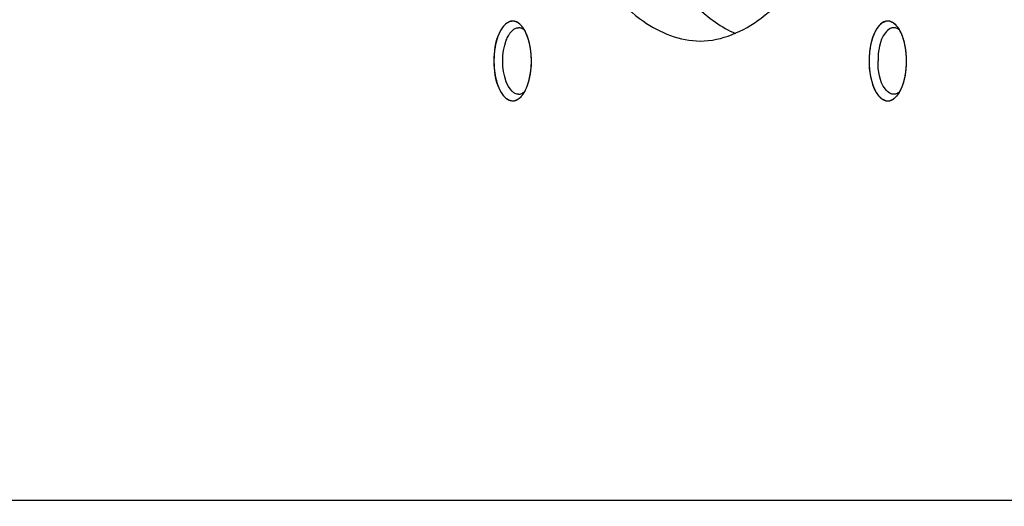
# Model space of a CAD drawing. Header units: millimetres. Extents: x 0 to 8410, y 0 to 5940.
# Tile 16 of 85: x 3842 to 3879, y 1248 to 1267. Entities that reach past the tile are written whole.
import ezdxf

# ---------------------------------------------------------------- set-up
doc = ezdxf.new("R2010")
doc.units = ezdxf.units.MM
doc.header["$LTSCALE"] = 462.55
doc.layers.get('0').update_dxf_attribs({"linetype": 'CONTINUOUS'})
doc.layers.add('204101000013-1_DXF_DIMENSION', color=7, linetype='CONTINUOUS')
doc.layers.add('304105000142DXF_CONTINUOUS_LINE', color=7, linetype='CONTINUOUS')
doc.styles.get("Standard").update_dxf_attribs({"font": 'txt', "width": 0.7})
doc.dimstyles.new('DIMSTYLE_5', dxfattribs={"dimtxt": 70, "dimasz": 60, "dimexe": 1.5, "dimexo": 0, "dimtad": 1, "dimdsep": 46, "dimtxsty": 'Standard', "dimblk": '_FILLED', "dimblk1": '_FILLED', "dimblk2": '_FILLED', "dimcen": 0.09, "dimclrt": 5, "dimazin": 2, "dimtp": 0.01, "dimtm": 0.01, "dimtfac": 1, "dimtofl": 0, "dimtmove": 0, "dimatfit": 3, "dimldrblk": '_FILLED', "dimfxl": 0, "dimtolj": 1, "dimarcsym": 0})
doc.dimstyles.new('DIMSTYLE_6', dxfattribs={"dimtxt": 70, "dimasz": 60, "dimexe": 1.5, "dimexo": 0, "dimgap": 3.5, "dimtad": 0, "dimtih": 1, "dimtoh": 1, "dimdec": 1, "dimdsep": 46, "dimtxsty": 'Standard', "dimblk": '_FILLED', "dimblk1": '_FILLED', "dimblk2": '_FILLED', "dimcen": 0.09, "dimclrt": 5, "dimazin": 2, "dimtp": 0.5, "dimtm": 0.5, "dimtfac": 1, "dimtdec": 65535, "dimtofl": 0, "dimtmove": 0, "dimatfit": 3, "dimldrblk": '_FILLED', "dimfxl": 0, "dimtolj": 1, "dimarcsym": 0})

# ---------------------------------------------------------------- blocks, each defined once
blk = doc.blocks.new('_FILLED')
at = {"color": 0, "linetype": 'ByBlock'}
blk.add_solid([(0, 0), (-1, 0.125), (-1, -0.125)], dxfattribs=at)
blk = doc.blocks.new('*D12')
at = {"layer": '204101000013-1_DXF_DIMENSION', "color": 2, "linetype": 'Continuous'}
blk.add_line((5411.71, 857.498), (3813.401, 1344.993), dxfattribs=at)
at = {"layer": '204101000013-1_DXF_DIMENSION', "color": 2, "linetype": 'Continuous', "xscale": 60, "yscale": 60, "zscale": 60, "rotation": 343.03793827}
blk.add_blockref('_FILLED', (5411.71, 857.498), dxfattribs=at)
blk = doc.blocks.new('*D16')
at = {"layer": '204101000013-1_DXF_DIMENSION', "color": 2, "linetype": 'Continuous'}
blk.add_line((3938.067, 1344.993), (4378.676, 1344.993), dxfattribs=at)
for start, end in [(286.80863, 360), (193, 266.4012)]:
    blk.add_arc((3813.401, 1344.993), 550.274, start, end, dxfattribs=at)
for points in [[(4367.895, 1284.673), (4363.676, 1344.993), (4352.917, 1285.49)], [(3301.098, 1165.651), (3277.23, 1221.208), (3286.688, 1161.485)]]:
    blk.add_solid(points, dxfattribs=at)

msp = doc.modelspace()

# ---------------------------------------------------------------- linework, layer by layer
at = {"color": 2, "linetype": 'Continuous'}
msp.add_circle((3813.401, 1344.993), 432, dxfattribs=at)
at = {"layer": '304105000142DXF_CONTINUOUS_LINE', "color": 7, "linetype": 'Continuous'}
msp.add_line((3835.24, 1248.493), (3900.848, 1248.493), dxfattribs=at)
for centre, radius, start, end in [((3860.059, 1265.461), 1.397, 25.0859, 28.9343), ((3874.122, 1265.45), 1.421, 25.1339, 28.1119), ((3860.059, 1264.524), 1.397, 331.0657, 334.9141), ((3874.111, 1264.541), 1.433, 331.8971, 335.2854)]:
    msp.add_arc(centre, radius, start, end, dxfattribs=at)
for points, knots in [([(3867.868, 1265.743), (3868.681, 1265.743), (3870.538, 1266.57), (3872.447, 1269.259), (3873.851, 1273.014), (3874.322, 1275.919), (3874.453, 1277.482)], [0, 0, 0, 0, 0.169519, 0.390563, 0.672948, 1, 1, 1, 1]), ([(3861.425, 1276.154), (3861.611, 1274.741), (3862.15, 1272.137), (3863.56, 1268.796), (3865.407, 1266.439), (3867.115, 1265.743), (3867.868, 1265.743)], [0, 0, 0, 0, 0.327047, 0.606796, 0.827105, 1, 1, 1, 1]), ([(3864.173, 1275.465), (3864.475, 1273.548), (3865.322, 1270.267), (3867.257, 1267.269), (3868.441, 1266.446)], [0, 0, 0, 0, 0.573641, 1, 1, 1, 1]), ([(3860.826, 1266.493), (3860.604, 1266.493), (3860.166, 1265.914), (3860.094, 1264.993), (3860.166, 1264.072), (3860.604, 1263.493), (3860.826, 1263.493)], [0, 0, 0, 0, 0.19032, 0.5, 0.80968, 1, 1, 1, 1]), ([(3860.588, 1265.772), (3860.609, 1265.83), (3860.689, 1266.011), (3860.832, 1266.19), (3860.964, 1266.23)], [0, 0, 0, 0, 0.309424, 1, 1, 1, 1]), ([(3860.964, 1266.23), (3860.978, 1266.234), (3861.005, 1266.24), (3861.033, 1266.243), (3861.046, 1266.243)], [0, 0, 0, 0, 0.505269, 1, 1, 1, 1]), ([(3861.166, 1266.216), (3861.146, 1266.225), (3861.107, 1266.238), (3861.066, 1266.243), (3861.046, 1266.243)], [0, 0, 0, 0, 0.51004, 1, 1, 1, 1]), ([(3861.2, 1266.263), (3861.184, 1266.285), (3861.151, 1266.325), (3861.114, 1266.362), (3861.095, 1266.378)], [0, 0, 0, 0, 0.517173, 1, 1, 1, 1]), ([(3861.28, 1266.139), (3861.263, 1266.155), (3861.226, 1266.185), (3861.186, 1266.207), (3861.166, 1266.216)], [0, 0, 0, 0, 0.519543, 1, 1, 1, 1]), ([(3861.281, 1266.137), (3861.269, 1266.159), (3861.243, 1266.202), (3861.215, 1266.244), (3861.2, 1266.263)], [0, 0, 0, 0, 0.51338, 1, 1, 1, 1]), ([(3874.64, 1266.378), (3874.569, 1266.315), (3874.277, 1265.908), (3874.206, 1265.389), (3874.206, 1264.993)], [0, 0, 0, 0, 0.194905, 1, 1, 1, 1]), ([(3875, 1266.211), (3874.927, 1266.176), (3874.603, 1265.846), (3874.544, 1265.357), (3874.544, 1264.993)], [0, 0, 0, 0, 0.181412, 1, 1, 1, 1]), ([(3875.131, 1266.243), (3875.109, 1266.243), (3875.063, 1266.237), (3875.021, 1266.221), (3875, 1266.211)], [0, 0, 0, 0, 0.489639, 1, 1, 1, 1]), ([(3875.261, 1266.211), (3875.241, 1266.221), (3875.198, 1266.237), (3875.153, 1266.243), (3875.131, 1266.243)], [0, 0, 0, 0, 0.510361, 1, 1, 1, 1]), ([(3875.376, 1266.128), (3875.358, 1266.146), (3875.322, 1266.177), (3875.282, 1266.201), (3875.261, 1266.211)], [0, 0, 0, 0, 0.52027, 1, 1, 1, 1]), ([(3875.375, 1266.119), (3875.361, 1266.145), (3875.333, 1266.194), (3875.301, 1266.241), (3875.284, 1266.263)], [0, 0, 0, 0, 0.514897, 1, 1, 1, 1]), ([(3861.324, 1263.932), (3861.396, 1264.086), (3861.593, 1264.777), (3861.556, 1265.558), (3861.324, 1266.053)], [0, 0, 0, 0, 0.237017, 1, 1, 1, 1]), ([(3874.206, 1264.993), (3874.206, 1264.8), (3874.242, 1264.28), (3874.533, 1263.493), (3874.91, 1263.493)], [0, 0, 0, 0, 0.337501, 1, 1, 1, 1]), ([(3875, 1263.774), (3874.927, 1263.809), (3874.603, 1264.14), (3874.544, 1264.628), (3874.544, 1264.993)], [0, 0, 0, 0, 0.181412, 1, 1, 1, 1]), ([(3860.964, 1263.755), (3860.933, 1263.765), (3860.87, 1263.795), (3860.817, 1263.84), (3860.792, 1263.866)], [0, 0, 0, 0, 0.471231, 1, 1, 1, 1]), ([(3875.284, 1263.722), (3875.301, 1263.744), (3875.333, 1263.791), (3875.361, 1263.84), (3875.375, 1263.866)], [0, 0, 0, 0, 0.485103, 1, 1, 1, 1]), ([(3861.046, 1263.743), (3861.033, 1263.743), (3861.005, 1263.745), (3860.978, 1263.751), (3860.964, 1263.755)], [0, 0, 0, 0, 0.494731, 1, 1, 1, 1]), ([(3861.046, 1263.743), (3861.087, 1263.743), (3861.174, 1263.764), (3861.246, 1263.815), (3861.28, 1263.846)], [0, 0, 0, 0, 0.468495, 1, 1, 1, 1]), ([(3861.142, 1263.652), (3861.152, 1263.663), (3861.172, 1263.686), (3861.191, 1263.71), (3861.2, 1263.722)], [0, 0, 0, 0, 0.490444, 1, 1, 1, 1]), ([(3861.2, 1263.722), (3861.215, 1263.742), (3861.243, 1263.783), (3861.269, 1263.826), (3861.281, 1263.848)], [0, 0, 0, 0, 0.48662, 1, 1, 1, 1]), ([(3875.131, 1263.743), (3875.109, 1263.743), (3875.063, 1263.748), (3875.021, 1263.764), (3875, 1263.774)], [0, 0, 0, 0, 0.489639, 1, 1, 1, 1]), ([(3875.261, 1263.774), (3875.241, 1263.764), (3875.198, 1263.748), (3875.153, 1263.743), (3875.131, 1263.743)], [0, 0, 0, 0, 0.510361, 1, 1, 1, 1]), ([(3875.179, 1263.607), (3875.187, 1263.614), (3875.203, 1263.629), (3875.219, 1263.644), (3875.226, 1263.653)], [0, 0, 0, 0, 0.492345, 1, 1, 1, 1]), ([(3875.226, 1263.653), (3875.236, 1263.663), (3875.256, 1263.686), (3875.275, 1263.71), (3875.284, 1263.722)], [0, 0, 0, 0, 0.490396, 1, 1, 1, 1]), ([(3875.376, 1263.857), (3875.358, 1263.84), (3875.322, 1263.809), (3875.282, 1263.784), (3875.261, 1263.774)], [0, 0, 0, 0, 0.52027, 1, 1, 1, 1])]:
    msp.add_open_spline(points, degree=3, knots=knots, dxfattribs=at)
at = {"layer": '304105000142DXF_CONTINUOUS_LINE', "color": 2, "linetype": 'Continuous'}
for points, knots in [([(3860.826, 1266.493), (3860.814, 1266.49), (3860.792, 1266.486), (3860.763, 1266.48), (3860.74, 1266.475), (3860.723, 1266.471), (3860.709, 1266.468), (3860.699, 1266.466), (3860.693, 1266.465), (3860.689, 1266.465), (3860.685, 1266.461), (3860.679, 1266.458), (3860.67, 1266.452), (3860.651, 1266.439), (3860.623, 1266.422), (3860.596, 1266.404), (3860.577, 1266.392), (3860.567, 1266.386), (3860.562, 1266.382), (3860.557, 1266.38), (3860.554, 1266.375), (3860.549, 1266.37), (3860.54, 1266.359), (3860.522, 1266.339), (3860.497, 1266.311), (3860.471, 1266.282), (3860.454, 1266.262), (3860.445, 1266.252), (3860.44, 1266.246), (3860.436, 1266.242), (3860.433, 1266.236), (3860.428, 1266.228), (3860.42, 1266.214), (3860.404, 1266.187), (3860.382, 1266.148), (3860.359, 1266.108), (3860.344, 1266.081), (3860.335, 1266.065), (3860.327, 1266.054), (3860.322, 1266.039), (3860.315, 1266.02), (3860.302, 1265.987), (3860.284, 1265.94), (3860.266, 1265.893), (3860.253, 1265.86), (3860.246, 1265.841), (3860.24, 1265.828), (3860.237, 1265.811), (3860.231, 1265.79), (3860.222, 1265.752), (3860.208, 1265.698), (3860.195, 1265.644), (3860.185, 1265.607), (3860.18, 1265.585), (3860.175, 1265.569), (3860.173, 1265.551), (3860.17, 1265.528), (3860.164, 1265.487), (3860.155, 1265.429), (3860.147, 1265.371), (3860.141, 1265.33), (3860.138, 1265.307), (3860.135, 1265.289), (3860.135, 1265.271), (3860.133, 1265.246), (3860.131, 1265.203), (3860.128, 1265.141), (3860.126, 1265.079), (3860.123, 1265.036), (3860.123, 1265.011), (3860.121, 1264.993), (3860.122, 1264.974), (3860.123, 1264.95), (3860.125, 1264.908), (3860.128, 1264.847), (3860.131, 1264.786), (3860.133, 1264.744), (3860.134, 1264.72), (3860.134, 1264.701), (3860.138, 1264.684), (3860.141, 1264.66), (3860.147, 1264.62), (3860.155, 1264.561), (3860.163, 1264.503), (3860.169, 1264.462), (3860.172, 1264.439), (3860.174, 1264.421), (3860.179, 1264.405), (3860.184, 1264.383), (3860.194, 1264.346), (3860.207, 1264.292), (3860.22, 1264.238), (3860.23, 1264.2), (3860.235, 1264.179), (3860.239, 1264.162), (3860.245, 1264.148), (3860.252, 1264.129), (3860.265, 1264.095), (3860.283, 1264.047), (3860.302, 1263.999), (3860.315, 1263.965), (3860.322, 1263.947), (3860.327, 1263.931), (3860.335, 1263.921), (3860.343, 1263.905), (3860.359, 1263.878), (3860.381, 1263.839), (3860.403, 1263.8), (3860.418, 1263.773), (3860.427, 1263.758), (3860.434, 1263.745), (3860.442, 1263.738), (3860.452, 1263.726), (3860.469, 1263.706), (3860.495, 1263.677), (3860.52, 1263.648), (3860.537, 1263.628), (3860.546, 1263.618), (3860.551, 1263.612), (3860.555, 1263.607), (3860.559, 1263.605), (3860.565, 1263.602), (3860.574, 1263.595), (3860.593, 1263.583), (3860.621, 1263.565), (3860.648, 1263.547), (3860.667, 1263.535), (3860.677, 1263.528), (3860.682, 1263.525), (3860.686, 1263.522), (3860.691, 1263.521), (3860.697, 1263.52), (3860.707, 1263.518), (3860.721, 1263.515), (3860.739, 1263.511), (3860.762, 1263.506), (3860.791, 1263.5), (3860.814, 1263.495), (3860.826, 1263.493)], [0, 0, 0, 0, 0.015625, 0.03125, 0.039062, 0.046875, 0.054688, 0.058594, 0.060547, 0.0625, 0.064453, 0.066406, 0.070312, 0.078125, 0.09375, 0.109375, 0.117188, 0.121094, 0.123047, 0.125, 0.126953, 0.128906, 0.132812, 0.140625, 0.15625, 0.171875, 0.179688, 0.183594, 0.185547, 0.1875, 0.189453, 0.191406, 0.195312, 0.203125, 0.21875, 0.234375, 0.242188, 0.246094, 0.25, 0.253906, 0.257812, 0.265625, 0.28125, 0.296875, 0.304688, 0.308594, 0.3125, 0.316406, 0.320312, 0.328125, 0.34375, 0.359375, 0.367188, 0.371094, 0.375, 0.378906, 0.382812, 0.390625, 0.40625, 0.421875, 0.429688, 0.433594, 0.4375, 0.441406, 0.445312, 0.453125, 0.46875, 0.484375, 0.492188, 0.496094, 0.5, 0.503906, 0.507812, 0.515625, 0.53125, 0.546875, 0.554688, 0.558594, 0.5625, 0.566406, 0.570312, 0.578125, 0.59375, 0.609375, 0.617188, 0.621094, 0.625, 0.628906, 0.632812, 0.640625, 0.65625, 0.671875, 0.679688, 0.683594, 0.6875, 0.691406, 0.695312, 0.703125, 0.71875, 0.734375, 0.742188, 0.746094, 0.75, 0.753906, 0.757812, 0.765625, 0.78125, 0.796875, 0.804688, 0.808594, 0.8125, 0.816406, 0.820312, 0.828125, 0.84375, 0.859375, 0.867188, 0.871094, 0.873047, 0.875, 0.876953, 0.878906, 0.882812, 0.890625, 0.90625, 0.921875, 0.929688, 0.933594, 0.935547, 0.9375, 0.939453, 0.941406, 0.945312, 0.953125, 0.960938, 0.96875, 0.984375, 1, 1, 1, 1]), ([(3861.287, 1266.126), (3861.279, 1266.139), (3861.262, 1266.166), (3861.242, 1266.2), (3861.227, 1266.224), (3861.219, 1266.237), (3861.205, 1266.254), (3861.185, 1266.28), (3861.165, 1266.305), (3861.152, 1266.322), (3861.142, 1266.332), (3861.125, 1266.347), (3861.106, 1266.366), (3861.09, 1266.382), (3861.08, 1266.39), (3861.073, 1266.398), (3861.065, 1266.402), (3861.055, 1266.409), (3861.038, 1266.42), (3861.018, 1266.433), (3861.001, 1266.445), (3860.991, 1266.451), (3860.975, 1266.456), (3860.957, 1266.464), (3860.937, 1266.472), (3860.924, 1266.476), (3860.913, 1266.481), (3860.903, 1266.483), (3860.884, 1266.485), (3860.858, 1266.489), (3860.836, 1266.491), (3860.826, 1266.493)], [0, 0, 0, 0, 0.0625, 0.125, 0.15625, 0.171875, 0.1875, 0.25, 0.3125, 0.328125, 0.34375, 0.375, 0.4375, 0.46875, 0.484375, 0.5, 0.515625, 0.53125, 0.5625, 0.625, 0.65625, 0.671875, 0.6875, 0.75, 0.78125, 0.8125, 0.828125, 0.84375, 0.875, 0.9375, 1, 1, 1, 1]), ([(3875.383, 1266.104), (3875.369, 1266.125), (3875.342, 1266.168), (3875.308, 1266.221), (3875.281, 1266.263), (3875.264, 1266.291), (3875.248, 1266.304), (3875.233, 1266.319), (3875.213, 1266.337), (3875.19, 1266.36), (3875.167, 1266.382), (3875.15, 1266.398), (3875.138, 1266.409), (3875.134, 1266.414), (3875.13, 1266.418), (3875.126, 1266.419), (3875.119, 1266.423), (3875.108, 1266.428), (3875.092, 1266.435), (3875.063, 1266.448), (3875.034, 1266.462), (3875.009, 1266.473), (3874.999, 1266.478), (3874.991, 1266.482), (3874.985, 1266.485), (3874.978, 1266.484), (3874.97, 1266.484), (3874.959, 1266.484), (3874.942, 1266.484), (3874.921, 1266.484), (3874.896, 1266.485), (3874.875, 1266.485), (3874.858, 1266.485), (3874.847, 1266.484), (3874.839, 1266.486), (3874.831, 1266.481), (3874.816, 1266.475), (3874.796, 1266.466), (3874.771, 1266.455), (3874.746, 1266.444), (3874.725, 1266.435), (3874.711, 1266.428), (3874.703, 1266.424), (3874.694, 1266.421), (3874.685, 1266.412), (3874.669, 1266.397), (3874.65, 1266.379), (3874.627, 1266.357), (3874.604, 1266.336), (3874.585, 1266.318), (3874.569, 1266.303), (3874.559, 1266.294), (3874.553, 1266.283), (3874.546, 1266.273), (3874.534, 1266.254), (3874.517, 1266.228), (3874.496, 1266.197), (3874.476, 1266.165), (3874.459, 1266.139), (3874.447, 1266.12), (3874.44, 1266.11), (3874.434, 1266.096), (3874.427, 1266.08), (3874.416, 1266.053), (3874.402, 1266.02), (3874.385, 1265.98), (3874.368, 1265.94), (3874.355, 1265.91), (3874.347, 1265.89), (3874.341, 1265.877), (3874.336, 1265.857), (3874.329, 1265.834), (3874.317, 1265.787), (3874.302, 1265.733), (3874.287, 1265.678), (3874.278, 1265.647), (3874.272, 1265.624), (3874.266, 1265.6), (3874.261, 1265.566), (3874.254, 1265.523), (3874.247, 1265.472), (3874.239, 1265.421), (3874.232, 1265.378), (3874.227, 1265.344), (3874.221, 1265.31), (3874.219, 1265.264), (3874.216, 1265.192), (3874.211, 1265.101), (3874.207, 1265.029), (3874.206, 1264.993)], [0, 0, 0, 0, 0.03125, 0.0625, 0.078125, 0.09375, 0.101562, 0.109375, 0.125, 0.140625, 0.15625, 0.171875, 0.175781, 0.179688, 0.181641, 0.183594, 0.1875, 0.195312, 0.203125, 0.21875, 0.25, 0.257812, 0.265625, 0.269531, 0.273438, 0.277344, 0.28125, 0.289062, 0.296875, 0.3125, 0.328125, 0.34375, 0.351562, 0.359375, 0.363281, 0.367188, 0.375, 0.390625, 0.40625, 0.421875, 0.4375, 0.445312, 0.449219, 0.453125, 0.460938, 0.46875, 0.484375, 0.5, 0.515625, 0.53125, 0.539062, 0.546875, 0.550781, 0.554688, 0.5625, 0.578125, 0.59375, 0.609375, 0.625, 0.632812, 0.636719, 0.640625, 0.648438, 0.65625, 0.671875, 0.6875, 0.703125, 0.71875, 0.722656, 0.726562, 0.734375, 0.742188, 0.75, 0.78125, 0.796875, 0.804688, 0.8125, 0.820312, 0.828125, 0.84375, 0.859375, 0.875, 0.890625, 0.898438, 0.90625, 0.921875, 0.9375, 0.96875, 1, 1, 1, 1]), ([(3875.408, 1266.052), (3875.407, 1266.054), (3875.406, 1266.058), (3875.403, 1266.063), (3875.4, 1266.069), (3875.396, 1266.078), (3875.395, 1266.081), (3875.393, 1266.084), (3875.391, 1266.088), (3875.389, 1266.091), (3875.387, 1266.097), (3875.384, 1266.101), (3875.383, 1266.104)], [0, 0, 0, 0, 0.125, 0.25, 0.375, 0.5, 0.5625, 0.625, 0.75, 0.8125, 0.875, 1, 1, 1, 1]), ([(3861.476, 1265.566), (3861.472, 1265.587), (3861.465, 1265.62), (3861.456, 1265.663), (3861.447, 1265.696), (3861.439, 1265.729), (3861.43, 1265.761), (3861.421, 1265.792), (3861.412, 1265.825), (3861.402, 1265.853), (3861.39, 1265.892), (3861.375, 1265.93), (3861.361, 1265.969), (3861.345, 1266.006), (3861.332, 1266.034), (3861.324, 1266.052)], [0, 0, 0, 0, 0.125, 0.1875, 0.25, 0.3125, 0.375, 0.4375, 0.5, 0.5625, 0.625, 0.75, 0.8125, 0.875, 1, 1, 1, 1]), ([(3875.561, 1265.565), (3875.556, 1265.587), (3875.55, 1265.619), (3875.54, 1265.662), (3875.532, 1265.695), (3875.524, 1265.728), (3875.515, 1265.76), (3875.505, 1265.792), (3875.496, 1265.824), (3875.486, 1265.854), (3875.477, 1265.879), (3875.471, 1265.9), (3875.464, 1265.918), (3875.455, 1265.941), (3875.445, 1265.968), (3875.429, 1266.006), (3875.416, 1266.034), (3875.408, 1266.052)], [0, 0, 0, 0, 0.125, 0.1875, 0.25, 0.3125, 0.375, 0.4375, 0.5, 0.5625, 0.625, 0.65625, 0.6875, 0.75, 0.8125, 0.875, 1, 1, 1, 1]), ([(3861.53, 1264.991), (3861.53, 1265.015), (3861.529, 1265.05), (3861.528, 1265.097), (3861.526, 1265.135), (3861.525, 1265.172), (3861.522, 1265.209), (3861.519, 1265.246), (3861.517, 1265.283), (3861.513, 1265.319), (3861.509, 1265.355), (3861.505, 1265.391), (3861.5, 1265.424), (3861.496, 1265.453), (3861.492, 1265.475), (3861.486, 1265.512), (3861.481, 1265.542), (3861.476, 1265.566)], [0, 0, 0, 0, 0.125, 0.1875, 0.25, 0.3125, 0.375, 0.4375, 0.5, 0.5625, 0.625, 0.6875, 0.75, 0.8125, 0.84375, 0.875, 1, 1, 1, 1]), ([(3875.614, 1264.993), (3875.614, 1265.016), (3875.613, 1265.051), (3875.612, 1265.099), (3875.61, 1265.136), (3875.609, 1265.173), (3875.606, 1265.21), (3875.603, 1265.247), (3875.601, 1265.285), (3875.597, 1265.318), (3875.593, 1265.353), (3875.589, 1265.388), (3875.582, 1265.436), (3875.574, 1265.495), (3875.565, 1265.542), (3875.561, 1265.565)], [0, 0, 0, 0, 0.125, 0.1875, 0.25, 0.3125, 0.375, 0.4375, 0.5, 0.5625, 0.625, 0.6875, 0.75, 0.875, 1, 1, 1, 1]), ([(3861.476, 1264.418), (3861.48, 1264.44), (3861.486, 1264.473), (3861.494, 1264.518), (3861.499, 1264.554), (3861.504, 1264.589), (3861.508, 1264.625), (3861.512, 1264.662), (3861.517, 1264.698), (3861.519, 1264.733), (3861.522, 1264.768), (3861.524, 1264.803), (3861.526, 1264.841), (3861.528, 1264.877), (3861.529, 1264.928), (3861.53, 1264.966), (3861.53, 1264.991)], [0, 0, 0, 0, 0.125, 0.1875, 0.25, 0.3125, 0.375, 0.4375, 0.5, 0.5625, 0.625, 0.6875, 0.75, 0.8125, 0.875, 1, 1, 1, 1]), ([(3874.206, 1264.993), (3874.207, 1264.957), (3874.211, 1264.885), (3874.215, 1264.796), (3874.219, 1264.725), (3874.221, 1264.68), (3874.226, 1264.646), (3874.232, 1264.612), (3874.238, 1264.569), (3874.246, 1264.518), (3874.254, 1264.466), (3874.261, 1264.424), (3874.265, 1264.389), (3874.271, 1264.366), (3874.278, 1264.342), (3874.286, 1264.311), (3874.301, 1264.257), (3874.315, 1264.202), (3874.328, 1264.155), (3874.335, 1264.132), (3874.339, 1264.112), (3874.345, 1264.099), (3874.354, 1264.079), (3874.366, 1264.049), (3874.383, 1264.009), (3874.4, 1263.969), (3874.414, 1263.936), (3874.426, 1263.909), (3874.433, 1263.892), (3874.438, 1263.878), (3874.445, 1263.868), (3874.457, 1263.849), (3874.474, 1263.823), (3874.495, 1263.792), (3874.515, 1263.76), (3874.532, 1263.733), (3874.544, 1263.715), (3874.551, 1263.705), (3874.557, 1263.693), (3874.567, 1263.685), (3874.583, 1263.67), (3874.602, 1263.652), (3874.625, 1263.63), (3874.648, 1263.608), (3874.667, 1263.59), (3874.683, 1263.575), (3874.692, 1263.565), (3874.701, 1263.562), (3874.709, 1263.558), (3874.723, 1263.552), (3874.744, 1263.543), (3874.769, 1263.531), (3874.794, 1263.52), (3874.814, 1263.511), (3874.829, 1263.505), (3874.837, 1263.5), (3874.845, 1263.501), (3874.856, 1263.501), (3874.873, 1263.501), (3874.894, 1263.501), (3874.919, 1263.501), (3874.94, 1263.501), (3874.957, 1263.501), (3874.968, 1263.501), (3874.976, 1263.501), (3874.982, 1263.5), (3874.989, 1263.503), (3874.997, 1263.507), (3875.007, 1263.512), (3875.032, 1263.523), (3875.061, 1263.536), (3875.09, 1263.549), (3875.106, 1263.556), (3875.116, 1263.561), (3875.124, 1263.564), (3875.128, 1263.566), (3875.132, 1263.57), (3875.136, 1263.574), (3875.148, 1263.586), (3875.165, 1263.602), (3875.188, 1263.624), (3875.212, 1263.646), (3875.231, 1263.664), (3875.246, 1263.679), (3875.262, 1263.692), (3875.279, 1263.72), (3875.307, 1263.763), (3875.341, 1263.817), (3875.369, 1263.86), (3875.383, 1263.881)], [0, 0, 0, 0, 0.03125, 0.0625, 0.078125, 0.09375, 0.101562, 0.109375, 0.125, 0.140625, 0.15625, 0.171875, 0.179688, 0.1875, 0.195312, 0.203125, 0.21875, 0.25, 0.257812, 0.265625, 0.273438, 0.277344, 0.28125, 0.296875, 0.3125, 0.328125, 0.34375, 0.351562, 0.359375, 0.363281, 0.367188, 0.375, 0.390625, 0.40625, 0.421875, 0.4375, 0.445312, 0.449219, 0.453125, 0.460938, 0.46875, 0.484375, 0.5, 0.515625, 0.53125, 0.539062, 0.546875, 0.550781, 0.554688, 0.5625, 0.578125, 0.59375, 0.609375, 0.625, 0.632812, 0.636719, 0.640625, 0.648438, 0.65625, 0.671875, 0.6875, 0.703125, 0.710938, 0.71875, 0.722656, 0.726562, 0.730469, 0.734375, 0.742188, 0.75, 0.78125, 0.796875, 0.804688, 0.8125, 0.816406, 0.818359, 0.820312, 0.824219, 0.828125, 0.84375, 0.859375, 0.875, 0.890625, 0.898438, 0.90625, 0.921875, 0.9375, 0.96875, 1, 1, 1, 1]), ([(3875.56, 1264.417), (3875.564, 1264.439), (3875.57, 1264.472), (3875.578, 1264.517), (3875.584, 1264.565), (3875.591, 1264.612), (3875.596, 1264.661), (3875.601, 1264.697), (3875.603, 1264.734), (3875.606, 1264.771), (3875.609, 1264.808), (3875.611, 1264.857), (3875.613, 1264.919), (3875.614, 1264.968), (3875.614, 1264.993)], [0, 0, 0, 0, 0.125, 0.1875, 0.25, 0.375, 0.4375, 0.5, 0.5625, 0.625, 0.6875, 0.75, 0.875, 1, 1, 1, 1]), ([(3861.323, 1263.93), (3861.33, 1263.947), (3861.34, 1263.969), (3861.351, 1263.994), (3861.359, 1264.013), (3861.368, 1264.037), (3861.379, 1264.066), (3861.39, 1264.096), (3861.4, 1264.126), (3861.411, 1264.156), (3861.419, 1264.188), (3861.429, 1264.219), (3861.438, 1264.251), (3861.446, 1264.285), (3861.455, 1264.317), (3861.464, 1264.362), (3861.471, 1264.396), (3861.476, 1264.418)], [0, 0, 0, 0, 0.125, 0.15625, 0.1875, 0.25, 0.3125, 0.375, 0.4375, 0.5, 0.5625, 0.625, 0.6875, 0.75, 0.8125, 0.875, 1, 1, 1, 1]), ([(3875.407, 1263.931), (3875.415, 1263.948), (3875.424, 1263.97), (3875.436, 1263.995), (3875.443, 1264.013), (3875.452, 1264.038), (3875.464, 1264.066), (3875.474, 1264.096), (3875.484, 1264.126), (3875.495, 1264.156), (3875.504, 1264.188), (3875.513, 1264.22), (3875.522, 1264.251), (3875.53, 1264.282), (3875.536, 1264.308), (3875.542, 1264.329), (3875.546, 1264.353), (3875.553, 1264.382), (3875.558, 1264.406), (3875.56, 1264.417)], [0, 0, 0, 0, 0.125, 0.15625, 0.1875, 0.25, 0.3125, 0.375, 0.4375, 0.5, 0.5625, 0.625, 0.6875, 0.75, 0.8125, 0.84375, 0.875, 0.9375, 1, 1, 1, 1]), ([(3861.287, 1263.86), (3861.29, 1263.865), (3861.294, 1263.873), (3861.299, 1263.882), (3861.302, 1263.887), (3861.304, 1263.892), (3861.309, 1263.903), (3861.314, 1263.911), (3861.318, 1263.919), (3861.321, 1263.927), (3861.323, 1263.93)], [0, 0, 0, 0, 0.25, 0.375, 0.4375, 0.5, 0.625, 0.75, 0.875, 1, 1, 1, 1]), ([(3875.383, 1263.881), (3875.385, 1263.885), (3875.387, 1263.89), (3875.39, 1263.896), (3875.392, 1263.9), (3875.394, 1263.903), (3875.398, 1263.911), (3875.401, 1263.917), (3875.403, 1263.923), (3875.406, 1263.928), (3875.407, 1263.931)], [0, 0, 0, 0, 0.25, 0.375, 0.4375, 0.5, 0.625, 0.75, 0.875, 1, 1, 1, 1]), ([(3860.826, 1263.493), (3860.836, 1263.494), (3860.857, 1263.497), (3860.883, 1263.5), (3860.901, 1263.502), (3860.912, 1263.504), (3860.922, 1263.508), (3860.935, 1263.513), (3860.955, 1263.521), (3860.973, 1263.528), (3860.989, 1263.533), (3860.999, 1263.539), (3861.016, 1263.551), (3861.036, 1263.564), (3861.054, 1263.575), (3861.064, 1263.582), (3861.071, 1263.586), (3861.078, 1263.594), (3861.088, 1263.602), (3861.105, 1263.618), (3861.124, 1263.636), (3861.141, 1263.652), (3861.15, 1263.661), (3861.163, 1263.679), (3861.179, 1263.698), (3861.197, 1263.721), (3861.208, 1263.735), (3861.217, 1263.746), (3861.226, 1263.759), (3861.241, 1263.784), (3861.262, 1263.818), (3861.279, 1263.846), (3861.287, 1263.86)], [0, 0, 0, 0, 0.0625, 0.125, 0.15625, 0.171875, 0.1875, 0.21875, 0.25, 0.3125, 0.328125, 0.34375, 0.375, 0.4375, 0.46875, 0.484375, 0.5, 0.515625, 0.53125, 0.5625, 0.625, 0.65625, 0.671875, 0.6875, 0.75, 0.78125, 0.8125, 0.828125, 0.84375, 0.875, 0.9375, 1, 1, 1, 1])]:
    msp.add_open_spline(points, degree=3, knots=knots, dxfattribs=at)
at = {"layer": '304105000142DXF_CONTINUOUS_LINE', "color": 7, "linetype": 'Continuous'}
for points in [[(3861.095, 1266.378), (3861.022, 1266.443), (3860.923, 1266.493), (3860.826, 1266.493)], [(3874.91, 1266.493), (3874.812, 1266.493), (3874.714, 1266.443), (3874.64, 1266.378)], [(3875.284, 1266.263), (3875.196, 1266.38), (3875.056, 1266.493), (3874.91, 1266.493)], [(3868.441, 1266.446), (3868.676, 1266.283), (3868.926, 1266.139), (3869.189, 1266.026)], [(3860.588, 1264.213), (3860.406, 1264.7), (3860.406, 1265.285), (3860.588, 1265.772)], [(3875.614, 1264.993), (3875.614, 1265.353), (3875.561, 1265.727), (3875.408, 1266.053)], [(3875.412, 1263.942), (3875.562, 1264.266), (3875.614, 1264.636), (3875.614, 1264.993)], [(3860.792, 1263.866), (3860.698, 1263.962), (3860.635, 1264.088), (3860.588, 1264.213)], [(3860.826, 1263.493), (3860.944, 1263.493), (3861.061, 1263.566), (3861.142, 1263.652)], [(3874.91, 1263.493), (3875.007, 1263.493), (3875.106, 1263.542), (3875.179, 1263.607)]]:
    msp.add_open_spline(points, degree=3, dxfattribs=at)
at = {"layer": '304105000142DXF_CONTINUOUS_LINE', "color": 2, "linetype": 'Continuous'}
msp.add_open_spline([(3861.324, 1266.052), (3861.323, 1266.055), (3861.32, 1266.061), (3861.316, 1266.069), (3861.312, 1266.077), (3861.306, 1266.09), (3861.303, 1266.096), (3861.297, 1266.107), (3861.292, 1266.117), (3861.289, 1266.123), (3861.287, 1266.126)], degree=3, dxfattribs=at)

# ---------------------------------------------------------------- dimensions: what is measured, and where the dimension line sits
at = {"layer": '204101000013-1_DXF_DIMENSION', "color": 2, "linetype": 'Continuous'}
dim = msp.add_angular_dim_2l(base=(3875.694, 798.255), line1=((3282.592, 1222.446), (3277.23, 1221.208)), line2=((3932.564, 1344.993), (3938.067, 1344.993)), dimstyle='DIMSTYLE_6', dxfattribs=at)
dim.commit()
dim.dimension.update_dxf_attribs({"geometry": '*D16', "text_midpoint": (3778.861, 763.255), "dimtype": 162})
dim = msp.add_radius_dim(center=(3813.401, 1344.993), mpoint=(5411.71, 857.498), text='R<>', dimstyle='DIMSTYLE_5', override={"dimpost": '<>'}, dxfattribs=at)
dim.commit()
dim.dimension.update_dxf_attribs({"geometry": '*D12', "text_midpoint": (5012.481, 997.561), "dimtype": 164})

doc.saveas('drawing.dxf')
